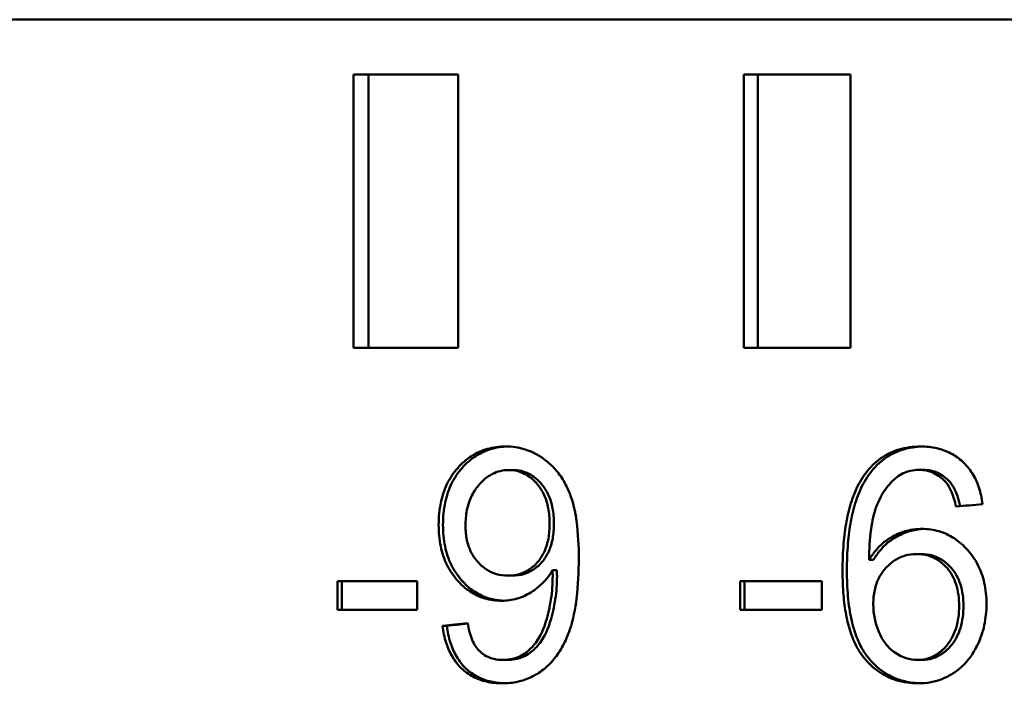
# Model space of a CAD drawing. Header units: millimetres. Extents: x 0 to 14369, y -869 to 2970.
# Tile 37 of 256: x 1075 to 1093, y 663 to 676. Entities that reach past the tile are written whole.
import ezdxf

# ---------------------------------------------------------------- set-up
doc = ezdxf.new("R2010")
doc.units = ezdxf.units.MM
doc.header["$LTSCALE"] = 10
doc.layers.add('Sichtbar (ISO)', color=7, linetype='Continuous', lineweight=50)

msp = doc.modelspace()

# ---------------------------------------------------------------- linework, layer by layer
at = {"layer": 'Sichtbar (ISO)'}
for p, q in [((1025.975, 675.571), (1135.567, 675.571)), ((1082.772, 674.571), (1080.861, 674.571)), ((1080.861, 674.571), (1080.861, 669.571)), ((1081.136, 669.571), (1081.136, 674.571)), ((1082.772, 669.571), (1082.772, 674.571)), ((1089.946, 674.571), (1087.993, 674.571)), ((1087.993, 674.571), (1087.993, 669.571)), ((1088.252, 669.571), (1088.252, 674.571)), ((1089.946, 669.571), (1089.946, 674.571)), ((1080.861, 669.571), (1082.772, 669.571)), ((1087.993, 669.571), (1089.946, 669.571)), ((1083.698, 667.337), (1083.777, 667.337)), ((1091.196, 667.34), (1091.275, 667.34)), ((1090.284, 665.697), (1090.363, 665.697)), ((1091.232, 665.801), (1091.153, 665.801)), ((1084.498, 665.506), (1084.577, 665.506)), ((1082.023, 665.307), (1080.566, 665.307)), ((1080.566, 665.307), (1080.566, 664.783)), ((1080.645, 664.783), (1080.645, 665.307)), ((1082.023, 664.783), (1082.023, 665.307)), ((1083.684, 665.408), (1083.764, 665.408)), ((1087.926, 665.307), (1087.926, 664.783)), ((1089.418, 665.307), (1087.926, 665.307)), ((1088.005, 664.783), (1088.005, 665.307)), ((1089.418, 664.783), (1089.418, 665.307)), ((1080.566, 664.783), (1082.023, 664.783)), ((1087.926, 664.783), (1089.418, 664.783)), ((1082.489, 664.491), (1082.568, 664.491)), ((1083.592, 663.866), (1083.671, 663.866)), ((1091.172, 663.866), (1091.251, 663.866))]:
    msp.add_line(p, q, dxfattribs=at)
for centre, major_axis, ratio, start_param, end_param in [((1090.52, 662.919), (1.017, 4.291), 0.232615, 5.829087, 6.120732), ((1090.599, 662.919), (1.017, 4.291), 0.232622, 5.832183, 6.120735), ((1083.882, 666.123), (-0.093, 2.077), 0.312831, 3.594981, 3.986145), ((1083.961, 666.123), (-0.093, 2.077), 0.312831, 3.594982, 3.986145), ((1092.905, 665.272), (-2.486, -0.777), 0.699788, 6.067815, 6.356431), ((1093.905, 676.812), (2.888, 12.929), 0.228395, 3.052593, 3.192559)]:
    msp.add_ellipse(centre, major_axis=major_axis, ratio=ratio, start_param=start_param, end_param=end_param, dxfattribs=at)
for points, knots in [([(1082.765, 667.374), (1082.843, 667.462), (1082.928, 667.535), (1083.019, 667.593), (1083.109, 667.651), (1083.204, 667.694), (1083.307, 667.723), (1083.411, 667.753), (1083.521, 667.768), (1083.639, 667.768)], [0, 0, 0, 0, 0.333333, 0.333333, 0.333333, 0.666667, 0.666667, 0.666667, 1, 1, 1, 1]), ([(1082.844, 667.374), (1082.922, 667.462), (1083.007, 667.535), (1083.098, 667.593), (1083.188, 667.651), (1083.283, 667.694), (1083.386, 667.723), (1083.478, 667.749), (1083.575, 667.764), (1083.678, 667.767)], [0, 0, 0, 0, 0.3333333, 0.3333333, 0.3333333, 0.6666667, 0.6666667, 0.6666667, 0.9616728, 0.9616728, 0.9616728, 0.9616728]), ([(1083.639, 667.768), (1083.762, 667.768), (1083.883, 667.75), (1084.119, 667.674), (1084.23, 667.617), (1084.333, 667.544)], [0.000001, 0.000001, 0.000001, 0.000001, 0.02009548, 0.02009548, 0.04015758, 0.04015758, 0.04015758, 0.04015758]), ([(1090.224, 667.282), (1090.307, 667.39), (1090.399, 667.48), (1090.5, 667.552), (1090.601, 667.623), (1090.711, 667.677), (1090.831, 667.713), (1090.952, 667.749), (1091.084, 667.768), (1091.226, 667.768)], [0, 0, 0, 0, 0.333333, 0.333333, 0.333333, 0.666667, 0.666667, 0.666667, 1, 1, 1, 1]), ([(1090.303, 667.282), (1090.386, 667.39), (1090.478, 667.48), (1090.579, 667.552), (1090.68, 667.623), (1090.79, 667.677), (1090.911, 667.713), (1091.02, 667.746), (1091.138, 667.764), (1091.265, 667.767)], [0, 0, 0, 0, 0.3333333, 0.3333333, 0.3333333, 0.6666667, 0.6666667, 0.6666667, 0.9682731, 0.9682731, 0.9682731, 0.9682731]), ([(1091.226, 667.768), (1091.332, 667.768), (1091.43, 667.757), (1091.522, 667.736), (1091.614, 667.714), (1091.7, 667.683), (1091.779, 667.641), (1091.857, 667.599), (1091.93, 667.548), (1091.996, 667.487)], [0, 0, 0, 0, 0.3333333, 0.3333333, 0.3333333, 0.6666667, 0.6666667, 0.6666667, 1, 1, 1, 1]), ([(1084.333, 667.544), (1084.402, 667.495), (1084.466, 667.44), (1084.524, 667.377), (1084.583, 667.314), (1084.636, 667.245), (1084.684, 667.167), (1084.732, 667.089), (1084.775, 667.003), (1084.813, 666.909)], [0, 0, 0, 0, 0.333333, 0.333333, 0.333333, 0.666667, 0.666667, 0.666667, 1, 1, 1, 1]), ([(1091.996, 667.487), (1092.062, 667.425), (1092.12, 667.356), (1092.169, 667.278), (1092.219, 667.201), (1092.259, 667.115), (1092.291, 667.02), (1092.323, 666.926), (1092.345, 666.823), (1092.359, 666.712)], [0, 0, 0, 0, 0.3333333, 0.3333333, 0.3333333, 0.6666667, 0.6666667, 0.6666667, 1, 1, 1, 1]), ([(1082.417, 666.336), (1082.417, 666.482), (1082.431, 666.618), (1082.457, 666.743), (1082.483, 666.869), (1082.522, 666.984), (1082.573, 667.089), (1082.625, 667.194), (1082.689, 667.289), (1082.765, 667.374)], [0, 0, 0, 0, 0.3333333, 0.3333333, 0.3333333, 0.6666667, 0.6666667, 0.6666667, 1, 1, 1, 1]), ([(1082.496, 666.336), (1082.496, 666.482), (1082.51, 666.618), (1082.536, 666.743), (1082.562, 666.869), (1082.601, 666.984), (1082.653, 667.089), (1082.704, 667.194), (1082.768, 667.289), (1082.844, 667.374)], [0, 0, 0, 0, 0.3333333, 0.3333333, 0.3333333, 0.6666667, 0.6666667, 0.6666667, 1, 1, 1, 1]), ([(1083.698, 667.337), (1083.646, 667.337), (1083.594, 667.331), (1083.494, 667.307), (1083.446, 667.289), (1083.301, 667.216), (1083.216, 667.141), (1083.143, 667.054)], [0.000001, 0.000001, 0.000001, 0.000001, 0.00848454, 0.00848454, 0.0168138, 0.0168138, 0.03461822, 0.03461822, 0.03461822, 0.03461822]), ([(1084.223, 667.073), (1084.188, 667.115), (1084.15, 667.154), (1084.069, 667.221), (1084.027, 667.248), (1083.938, 667.293), (1083.892, 667.309), (1083.797, 667.332), (1083.747, 667.337), (1083.698, 667.337)], [0.000001, 0.000001, 0.000001, 0.000001, 0.00853053, 0.00853053, 0.01659696, 0.01659696, 0.02447282, 0.02447282, 0.03257589, 0.03257589, 0.03257589, 0.03257589]), ([(1084.303, 667.073), (1084.267, 667.115), (1084.229, 667.154), (1084.148, 667.221), (1084.106, 667.248), (1084.017, 667.293), (1083.971, 667.309), (1083.876, 667.332), (1083.826, 667.337), (1083.777, 667.337)], [0.000001, 0.000001, 0.000001, 0.000001, 0.00853053, 0.00853053, 0.01659696, 0.01659696, 0.02447282, 0.02447282, 0.03257589, 0.03257589, 0.03257589, 0.03257589]), ([(1089.799, 665.495), (1089.799, 665.585), (1089.801, 665.672), (1089.804, 665.754), (1089.807, 665.836), (1089.812, 665.914), (1089.818, 665.988), (1089.824, 666.062), (1089.832, 666.133), (1089.841, 666.202), (1089.85, 666.27), (1089.86, 666.336), (1089.872, 666.401), (1089.884, 666.466), (1089.898, 666.529), (1089.914, 666.591), (1089.929, 666.653), (1089.947, 666.715), (1089.967, 666.776), (1089.987, 666.836), (1090.01, 666.896), (1090.035, 666.954), (1090.06, 667.012), (1090.088, 667.069), (1090.12, 667.124), (1090.151, 667.179), (1090.186, 667.232), (1090.224, 667.282)], [0, 0, 0, 0, 0.111111, 0.111111, 0.111111, 0.222222, 0.222222, 0.222222, 0.333333, 0.333333, 0.333333, 0.444444, 0.444444, 0.444444, 0.555556, 0.555556, 0.555556, 0.666667, 0.666667, 0.666667, 0.777778, 0.777778, 0.777778, 0.888889, 0.888889, 0.888889, 1, 1, 1, 1]), ([(1089.878, 665.495), (1089.878, 665.585), (1089.88, 665.672), (1089.883, 665.754), (1089.887, 665.836), (1089.891, 665.914), (1089.897, 665.988), (1089.904, 666.062), (1089.911, 666.133), (1089.92, 666.202), (1089.929, 666.27), (1089.94, 666.336), (1089.952, 666.401), (1089.964, 666.466), (1089.977, 666.529), (1089.993, 666.591), (1090.008, 666.653), (1090.026, 666.715), (1090.046, 666.776), (1090.066, 666.836), (1090.089, 666.896), (1090.114, 666.954), (1090.139, 667.012), (1090.168, 667.069), (1090.199, 667.124), (1090.231, 667.179), (1090.265, 667.232), (1090.303, 667.282)], [0, 0, 0, 0, 0.111111, 0.111111, 0.111111, 0.222222, 0.222222, 0.222222, 0.333333, 0.333333, 0.333333, 0.444444, 0.444444, 0.444444, 0.555556, 0.555556, 0.555556, 0.666667, 0.666667, 0.666667, 0.777778, 0.777778, 0.777778, 0.888889, 0.888889, 0.888889, 1, 1, 1, 1]), ([(1091.196, 667.34), (1091.143, 667.34), (1091.093, 667.335), (1091.045, 667.324), (1090.997, 667.314), (1090.952, 667.299), (1090.909, 667.278), (1090.866, 667.258), (1090.825, 667.232), (1090.786, 667.201)], [0, 0, 0, 0, 0.3333333, 0.3333333, 0.3333333, 0.6666667, 0.6666667, 0.6666667, 1, 1, 1, 1]), ([(1091.684, 667.116), (1091.652, 667.152), (1091.618, 667.185), (1091.543, 667.241), (1091.504, 667.265), (1091.422, 667.303), (1091.379, 667.317), (1091.289, 667.335), (1091.243, 667.34), (1091.196, 667.34)], [0.000001, 0.000001, 0.000001, 0.000001, 0.00745007, 0.00745007, 0.0146107, 0.0146107, 0.02177164, 0.02177164, 0.02923862, 0.02923862, 0.02923862, 0.02923862]), ([(1091.764, 667.116), (1091.732, 667.152), (1091.697, 667.185), (1091.622, 667.241), (1091.584, 667.265), (1091.501, 667.303), (1091.459, 667.317), (1091.369, 667.335), (1091.322, 667.34), (1091.275, 667.34)], [0.000001, 0.000001, 0.000001, 0.000001, 0.00745009, 0.00745009, 0.01461074, 0.01461074, 0.02177171, 0.02177171, 0.02923872, 0.02923872, 0.02923872, 0.02923872]), ([(1090.786, 667.201), (1090.706, 667.138), (1090.637, 667.063), (1090.513, 666.886), (1090.462, 666.784), (1090.422, 666.678)], [0.000001, 0.000001, 0.000001, 0.000001, 0.01590398, 0.01590398, 0.03313554, 0.03313554, 0.03313554, 0.03313554]), ([(1083.143, 667.054), (1083.091, 666.991), (1083.047, 666.922), (1083.012, 666.846), (1082.977, 666.771), (1082.951, 666.69), (1082.933, 666.602), (1082.916, 666.514), (1082.907, 666.419), (1082.907, 666.319)], [0, 0, 0, 0, 0.333333, 0.333333, 0.333333, 0.666667, 0.666667, 0.666667, 1, 1, 1, 1]), ([(1084.445, 666.362), (1084.445, 666.46), (1084.437, 666.552), (1084.421, 666.638), (1084.404, 666.724), (1084.379, 666.805), (1084.346, 666.877), (1084.313, 666.95), (1084.272, 667.015), (1084.223, 667.073)], [0, 0, 0, 0, 0.333333, 0.333333, 0.333333, 0.666667, 0.666667, 0.666667, 1, 1, 1, 1]), ([(1084.524, 666.362), (1084.524, 666.46), (1084.516, 666.552), (1084.5, 666.638), (1084.483, 666.724), (1084.458, 666.805), (1084.425, 666.877), (1084.392, 666.95), (1084.351, 667.015), (1084.303, 667.073)], [0, 0, 0, 0, 0.333333, 0.333333, 0.333333, 0.666667, 0.666667, 0.666667, 1, 1, 1, 1]), ([(1084.813, 666.909), (1084.875, 666.751), (1084.913, 666.572), (1084.968, 666.18), (1084.978, 665.942), (1084.978, 665.717)], [0.000001, 0.000001, 0.000001, 0.000001, 0.02571329, 0.02571329, 0.0595664, 0.0595664, 0.0595664, 0.0595664]), ([(1090.422, 666.678), (1090.371, 666.546), (1090.34, 666.399), (1090.295, 666.076), (1090.285, 665.881), (1090.284, 665.697)], [0.000001, 0.000001, 0.000001, 0.000001, 0.02130455, 0.02130455, 0.04904989, 0.04904989, 0.04904989, 0.04904989]), ([(1082.751, 665.33), (1082.678, 665.413), (1082.617, 665.506), (1082.567, 665.608), (1082.518, 665.71), (1082.48, 665.822), (1082.455, 665.943), (1082.43, 666.065), (1082.417, 666.196), (1082.417, 666.336)], [0, 0, 0, 0, 0.333333, 0.333333, 0.333333, 0.666667, 0.666667, 0.666667, 1, 1, 1, 1]), ([(1082.83, 665.33), (1082.757, 665.413), (1082.696, 665.506), (1082.646, 665.608), (1082.597, 665.71), (1082.559, 665.822), (1082.534, 665.943), (1082.509, 666.064), (1082.496, 666.195), (1082.496, 666.336)], [0, 0, 0, 0, 0.333333, 0.333333, 0.333333, 0.666667, 0.666667, 0.666667, 1, 1, 1, 1]), ([(1082.907, 666.319), (1082.907, 666.227), (1082.916, 666.142), (1082.932, 666.063), (1082.949, 665.984), (1082.974, 665.91), (1083.007, 665.843), (1083.04, 665.776), (1083.081, 665.715), (1083.13, 665.659)], [0, 0, 0, 0, 0.3333333, 0.3333333, 0.3333333, 0.6666667, 0.6666667, 0.6666667, 1, 1, 1, 1]), ([(1084.229, 665.659), (1084.277, 665.715), (1084.317, 665.778), (1084.35, 665.85), (1084.382, 665.922), (1084.406, 666.002), (1084.422, 666.088), (1084.438, 666.174), (1084.445, 666.265), (1084.445, 666.362)], [0, 0, 0, 0, 0.333333, 0.333333, 0.333333, 0.666667, 0.666667, 0.666667, 1, 1, 1, 1]), ([(1084.309, 665.659), (1084.356, 665.715), (1084.396, 665.778), (1084.429, 665.85), (1084.461, 665.922), (1084.485, 666.002), (1084.501, 666.088), (1084.517, 666.174), (1084.524, 666.265), (1084.524, 666.362)], [0, 0, 0, 0, 0.333333, 0.333333, 0.333333, 0.666667, 0.666667, 0.666667, 1, 1, 1, 1]), ([(1090.715, 666.123), (1090.798, 666.168), (1090.885, 666.203), (1091.066, 666.25), (1091.158, 666.261), (1091.251, 666.261)], [0.000001, 0.000001, 0.000001, 0.000001, 0.01492221, 0.01492221, 0.02976783, 0.02976783, 0.02976783, 0.02976783]), ([(1090.794, 666.123), (1090.877, 666.168), (1090.964, 666.203), (1091.133, 666.246), (1091.211, 666.258), (1091.291, 666.26)], [0.000001, 0.000001, 0.000001, 0.000001, 0.01492226, 0.01492226, 0.02768951, 0.02768951, 0.02768951, 0.02768951]), ([(1091.251, 666.261), (1091.36, 666.261), (1091.463, 666.246), (1091.56, 666.218), (1091.658, 666.19), (1091.749, 666.148), (1091.836, 666.091), (1091.923, 666.034), (1092.006, 665.963), (1092.084, 665.876)], [0, 0, 0, 0, 0.3333333, 0.3333333, 0.3333333, 0.6666667, 0.6666667, 0.6666667, 1, 1, 1, 1]), ([(1090.284, 665.697), (1090.324, 665.762), (1090.367, 665.821), (1090.412, 665.874), (1090.457, 665.927), (1090.505, 665.974), (1090.556, 666.016), (1090.607, 666.057), (1090.66, 666.093), (1090.715, 666.123)], [0, 0, 0, 0, 0.333333, 0.333333, 0.333333, 0.666667, 0.666667, 0.666667, 1, 1, 1, 1]), ([(1090.363, 665.697), (1090.403, 665.762), (1090.446, 665.821), (1090.491, 665.874), (1090.537, 665.927), (1090.585, 665.974), (1090.635, 666.016), (1090.686, 666.057), (1090.739, 666.093), (1090.794, 666.123)], [0, 0, 0, 0, 0.333333, 0.333333, 0.333333, 0.666667, 0.666667, 0.666667, 1, 1, 1, 1]), ([(1092.084, 665.876), (1092.159, 665.793), (1092.222, 665.701), (1092.273, 665.601), (1092.325, 665.5), (1092.364, 665.391), (1092.39, 665.273), (1092.416, 665.154), (1092.43, 665.025), (1092.43, 664.887)], [0, 0, 0, 0, 0.3333333, 0.3333333, 0.3333333, 0.6666667, 0.6666667, 0.6666667, 1, 1, 1, 1]), ([(1083.13, 665.659), (1083.179, 665.603), (1083.233, 665.557), (1083.291, 665.52), (1083.348, 665.483), (1083.409, 665.455), (1083.474, 665.436), (1083.54, 665.417), (1083.61, 665.408), (1083.684, 665.408)], [0, 0, 0, 0, 0.3333333, 0.3333333, 0.3333333, 0.6666667, 0.6666667, 0.6666667, 1, 1, 1, 1]), ([(1083.684, 665.408), (1083.758, 665.408), (1083.828, 665.417), (1083.892, 665.436), (1083.957, 665.455), (1084.017, 665.482), (1084.073, 665.52), (1084.129, 665.557), (1084.182, 665.603), (1084.229, 665.659)], [0, 0, 0, 0, 0.3333333, 0.3333333, 0.3333333, 0.6666667, 0.6666667, 0.6666667, 1, 1, 1, 1]), ([(1083.764, 665.408), (1083.837, 665.408), (1083.907, 665.417), (1083.971, 665.436), (1084.036, 665.455), (1084.096, 665.482), (1084.152, 665.52), (1084.208, 665.557), (1084.261, 665.603), (1084.309, 665.659)], [0, 0, 0, 0, 0.333333, 0.333333, 0.333333, 0.666667, 0.666667, 0.666667, 1, 1, 1, 1]), ([(1084.978, 665.717), (1084.978, 665.477), (1084.967, 665.228), (1084.913, 664.799), (1084.875, 664.602), (1084.814, 664.422)], [0.000001, 0.000001, 0.000001, 0.000001, 0.03602279, 0.03602279, 0.06479209, 0.06479209, 0.06479209, 0.06479209]), ([(1091.153, 665.801), (1091.079, 665.801), (1091.009, 665.792), (1090.943, 665.773), (1090.877, 665.754), (1090.815, 665.726), (1090.756, 665.689), (1090.697, 665.651), (1090.642, 665.604), (1090.59, 665.547)], [0, 0, 0, 0, 0.333333, 0.333333, 0.333333, 0.666667, 0.666667, 0.666667, 1, 1, 1, 1]), ([(1091.708, 665.547), (1091.658, 665.603), (1091.604, 665.651), (1091.547, 665.688), (1091.489, 665.726), (1091.428, 665.754), (1091.362, 665.773), (1091.297, 665.792), (1091.227, 665.801), (1091.153, 665.801)], [0, 0, 0, 0, 0.333333, 0.333333, 0.333333, 0.666667, 0.666667, 0.666667, 1, 1, 1, 1]), ([(1091.787, 665.547), (1091.737, 665.603), (1091.683, 665.651), (1091.626, 665.688), (1091.568, 665.726), (1091.507, 665.754), (1091.442, 665.773), (1091.376, 665.792), (1091.306, 665.801), (1091.232, 665.801)], [0, 0, 0, 0, 0.333333, 0.333333, 0.333333, 0.666667, 0.666667, 0.666667, 1, 1, 1, 1]), ([(1084.498, 665.506), (1084.468, 665.453), (1084.433, 665.403), (1084.394, 665.355), (1084.355, 665.307), (1084.312, 665.262), (1084.263, 665.219), (1084.215, 665.177), (1084.162, 665.138), (1084.104, 665.101)], [0, 0, 0, 0, 0.333333, 0.333333, 0.333333, 0.666667, 0.666667, 0.666667, 1, 1, 1, 1]), ([(1084.498, 665.506), (1084.498, 665.483), (1084.499, 665.463), (1084.5, 665.445), (1084.5, 665.437), (1084.5, 665.429), (1084.501, 665.422), (1084.501, 665.418), (1084.501, 665.415), (1084.501, 665.411), (1084.501, 665.41), (1084.501, 665.408), (1084.501, 665.407), (1084.501, 665.406), (1084.501, 665.405), (1084.501, 665.404), (1084.501, 665.404), (1084.501, 665.404), (1084.501, 665.403), (1084.501, 665.403), (1084.501, 665.403), (1084.501, 665.403), (1084.501, 665.403), (1084.501, 665.402), (1084.501, 665.402), (1084.501, 665.402), (1084.501, 665.402), (1084.501, 665.402), (1084.501, 665.402), (1084.501, 665.402), (1084.501, 665.402)], [0, 0, 0, 0, 0.5, 0.5, 0.5, 0.75, 0.75, 0.75, 0.875, 0.875, 0.875, 0.9375, 0.9375, 0.9375, 0.96875, 0.96875, 0.96875, 0.984375, 0.984375, 0.984375, 0.992188, 0.992188, 0.992188, 0.996094, 0.996094, 0.996094, 0.998047, 0.998047, 0.998047, 1, 1, 1, 1]), ([(1084.58, 665.402), (1084.58, 665.402), (1084.58, 665.402), (1084.58, 665.402), (1084.58, 665.425), (1084.577, 665.46), (1084.577, 665.506)], [0, 0, 0, 0, 0.001953, 0.001953, 0.001953, 1, 1, 1, 1]), ([(1089.799, 665.495), (1089.799, 665.414), (1089.801, 665.337), (1089.803, 665.264), (1089.806, 665.192), (1089.811, 665.123), (1089.816, 665.057), (1089.822, 664.991), (1089.828, 664.928), (1089.836, 664.868), (1089.844, 664.807), (1089.854, 664.748), (1089.864, 664.691), (1089.875, 664.634), (1089.887, 664.578), (1089.901, 664.523), (1089.915, 664.468), (1089.931, 664.413), (1089.949, 664.36), (1089.967, 664.306), (1089.987, 664.254), (1090.01, 664.202), (1090.033, 664.151), (1090.059, 664.101), (1090.088, 664.052), (1090.116, 664.004), (1090.148, 663.958), (1090.183, 663.915)], [0, 0, 0, 0, 0.1111111, 0.1111111, 0.1111111, 0.2222222, 0.2222222, 0.2222222, 0.3333333, 0.3333333, 0.3333333, 0.4444444, 0.4444444, 0.4444444, 0.5555556, 0.5555556, 0.5555556, 0.6666667, 0.6666667, 0.6666667, 0.7777778, 0.7777778, 0.7777778, 0.8888889, 0.8888889, 0.8888889, 1, 1, 1, 1]), ([(1090.262, 663.915), (1090.21, 663.98), (1090.166, 664.05), (1090.128, 664.122), (1090.09, 664.195), (1090.059, 664.271), (1090.033, 664.346), (1090.007, 664.422), (1089.986, 664.498), (1089.968, 664.574), (1089.95, 664.65), (1089.936, 664.726), (1089.925, 664.802), (1089.913, 664.878), (1089.904, 664.955), (1089.897, 665.031), (1089.891, 665.108), (1089.886, 665.184), (1089.883, 665.261), (1089.88, 665.339), (1089.878, 665.416), (1089.878, 665.495)], [0, 0, 0, 0, 0.1428571, 0.1428571, 0.1428571, 0.2857143, 0.2857143, 0.2857143, 0.4285714, 0.4285714, 0.4285714, 0.5714286, 0.5714286, 0.5714286, 0.7142857, 0.7142857, 0.7142857, 0.8571429, 0.8571429, 0.8571429, 1, 1, 1, 1]), ([(1090.59, 665.547), (1090.539, 665.492), (1090.497, 665.431), (1090.463, 665.363), (1090.429, 665.296), (1090.403, 665.222), (1090.386, 665.142), (1090.369, 665.062), (1090.36, 664.976), (1090.36, 664.884)], [0, 0, 0, 0, 0.3333333, 0.3333333, 0.3333333, 0.6666667, 0.6666667, 0.6666667, 1, 1, 1, 1]), ([(1091.928, 664.855), (1091.928, 664.988), (1091.913, 665.121), (1091.856, 665.303), (1091.833, 665.357), (1091.777, 665.458), (1091.745, 665.504), (1091.708, 665.547)], [0.000001, 0.000001, 0.000001, 0.000001, 0.01981805, 0.01981805, 0.0287456, 0.0287456, 0.03741081, 0.03741081, 0.03741081, 0.03741081]), ([(1092.008, 664.855), (1092.008, 664.988), (1091.993, 665.121), (1091.935, 665.303), (1091.912, 665.357), (1091.856, 665.458), (1091.824, 665.504), (1091.787, 665.547)], [0.000001, 0.000001, 0.000001, 0.000001, 0.01981766, 0.01981766, 0.02874543, 0.02874543, 0.03741084, 0.03741084, 0.03741084, 0.03741084]), ([(1083.568, 664.948), (1083.459, 664.948), (1083.357, 664.962), (1083.261, 664.99), (1083.165, 665.019), (1083.076, 665.06), (1082.991, 665.117), (1082.906, 665.173), (1082.826, 665.244), (1082.751, 665.33)], [0, 0, 0, 0, 0.333333, 0.333333, 0.333333, 0.666667, 0.666667, 0.666667, 1, 1, 1, 1]), ([(1083.606, 664.949), (1083.513, 664.952), (1083.424, 664.966), (1083.34, 664.99), (1083.244, 665.019), (1083.155, 665.06), (1083.07, 665.117), (1082.985, 665.173), (1082.905, 665.244), (1082.83, 665.33)], [0.041878, 0.041878, 0.041878, 0.041878, 0.3333333, 0.3333333, 0.3333333, 0.6666667, 0.6666667, 0.6666667, 1, 1, 1, 1]), ([(1084.501, 665.402), (1084.501, 665.329), (1084.498, 665.257), (1084.493, 665.186), (1084.488, 665.115), (1084.48, 665.045), (1084.469, 664.975), (1084.458, 664.905), (1084.445, 664.835), (1084.429, 664.766)], [0, 0, 0, 0, 0.333333, 0.333333, 0.333333, 0.666667, 0.666667, 0.666667, 1, 1, 1, 1]), ([(1084.508, 664.766), (1084.524, 664.835), (1084.538, 664.905), (1084.548, 664.975), (1084.559, 665.045), (1084.567, 665.115), (1084.572, 665.186), (1084.577, 665.257), (1084.58, 665.329), (1084.58, 665.402)], [0, 0, 0, 0, 0.333333, 0.333333, 0.333333, 0.666667, 0.666667, 0.666667, 1, 1, 1, 1]), ([(1084.104, 665.101), (1084.024, 665.05), (1083.939, 665.012), (1083.757, 664.96), (1083.663, 664.948), (1083.568, 664.948)], [0.000001, 0.000001, 0.000001, 0.000001, 0.01517329, 0.01517329, 0.03070401, 0.03070401, 0.03070401, 0.03070401]), ([(1091.705, 664.132), (1091.742, 664.177), (1091.775, 664.226), (1091.831, 664.332), (1091.855, 664.389), (1091.913, 664.579), (1091.928, 664.718), (1091.928, 664.855)], [0.000001, 0.000001, 0.000001, 0.000001, 0.0089916, 0.0089916, 0.01831778, 0.01831778, 0.03894919, 0.03894919, 0.03894919, 0.03894919]), ([(1091.784, 664.132), (1091.822, 664.177), (1091.854, 664.226), (1091.911, 664.332), (1091.934, 664.389), (1091.992, 664.579), (1092.008, 664.718), (1092.008, 664.855)], [0.000001, 0.000001, 0.000001, 0.000001, 0.00899099, 0.00899099, 0.01831648, 0.01831648, 0.03894921, 0.03894921, 0.03894921, 0.03894921]), ([(1092.43, 664.887), (1092.43, 664.757), (1092.417, 664.628), (1092.362, 664.377), (1092.321, 664.258), (1092.267, 664.144)], [0.000001, 0.000001, 0.000001, 0.000001, 0.01953637, 0.01953637, 0.03867927, 0.03867927, 0.03867927, 0.03867927]), ([(1082.835, 663.712), (1082.771, 663.774), (1082.715, 663.844), (1082.668, 663.922), (1082.621, 664), (1082.582, 664.087), (1082.552, 664.181), (1082.522, 664.276), (1082.501, 664.379), (1082.489, 664.491)], [0, 0, 0, 0, 0.333333, 0.333333, 0.333333, 0.666667, 0.666667, 0.666667, 1, 1, 1, 1]), ([(1082.914, 663.712), (1082.85, 663.774), (1082.794, 663.844), (1082.747, 663.922), (1082.7, 664), (1082.661, 664.086), (1082.631, 664.181), (1082.601, 664.276), (1082.58, 664.379), (1082.568, 664.491)], [0, 0, 0, 0, 0.333333, 0.333333, 0.333333, 0.666667, 0.666667, 0.666667, 1, 1, 1, 1]), ([(1082.947, 664.537), (1082.963, 664.434), (1082.989, 664.327), (1083.048, 664.191), (1083.068, 664.152), (1083.115, 664.082), (1083.14, 664.051), (1083.168, 664.024)], [0.000001, 0.000001, 0.000001, 0.000001, 0.01578645, 0.01578645, 0.02252718, 0.02252718, 0.02873134, 0.02873134, 0.02873134, 0.02873134]), ([(1084.814, 664.422), (1084.778, 664.314), (1084.736, 664.215), (1084.687, 664.125), (1084.639, 664.035), (1084.584, 663.953), (1084.525, 663.88), (1084.465, 663.808), (1084.4, 663.745), (1084.331, 663.69)], [0, 0, 0, 0, 0.333333, 0.333333, 0.333333, 0.666667, 0.666667, 0.666667, 1, 1, 1, 1]), ([(1083.977, 663.975), (1084.014, 663.999), (1084.048, 664.026), (1084.08, 664.056), (1084.113, 664.085), (1084.143, 664.117), (1084.171, 664.153), (1084.199, 664.188), (1084.225, 664.227), (1084.25, 664.269)], [0, 0, 0, 0, 0.333333, 0.333333, 0.333333, 0.666667, 0.666667, 0.666667, 1, 1, 1, 1]), ([(1084.057, 663.975), (1084.093, 663.999), (1084.127, 664.026), (1084.16, 664.056), (1084.192, 664.085), (1084.222, 664.117), (1084.25, 664.153), (1084.278, 664.188), (1084.305, 664.227), (1084.329, 664.269)], [0, 0, 0, 0, 0.333333, 0.333333, 0.333333, 0.666667, 0.666667, 0.666667, 1, 1, 1, 1]), ([(1090.465, 664.369), (1090.489, 664.314), (1090.517, 664.263), (1090.547, 664.216), (1090.577, 664.17), (1090.611, 664.129), (1090.647, 664.092), (1090.684, 664.055), (1090.724, 664.022), (1090.767, 663.993)], [0, 0, 0, 0, 0.333333, 0.333333, 0.333333, 0.666667, 0.666667, 0.666667, 1, 1, 1, 1]), ([(1091.172, 663.866), (1091.241, 663.866), (1091.307, 663.876), (1091.369, 663.895), (1091.431, 663.915), (1091.49, 663.944), (1091.546, 663.984), (1091.602, 664.023), (1091.655, 664.073), (1091.705, 664.132)], [0, 0, 0, 0, 0.3333333, 0.3333333, 0.3333333, 0.6666667, 0.6666667, 0.6666667, 1, 1, 1, 1]), ([(1091.251, 663.866), (1091.32, 663.866), (1091.386, 663.876), (1091.448, 663.895), (1091.51, 663.915), (1091.569, 663.944), (1091.625, 663.984), (1091.681, 664.023), (1091.734, 664.073), (1091.784, 664.132)], [0, 0, 0, 0, 0.3333333, 0.3333333, 0.3333333, 0.6666667, 0.6666667, 0.6666667, 1, 1, 1, 1]), ([(1092.267, 664.144), (1092.229, 664.066), (1092.187, 663.994), (1092.142, 663.93), (1092.096, 663.865), (1092.047, 663.808), (1091.994, 663.757), (1091.94, 663.705), (1091.883, 663.66), (1091.822, 663.621)], [0, 0, 0, 0, 0.3333333, 0.3333333, 0.3333333, 0.6666667, 0.6666667, 0.6666667, 1, 1, 1, 1]), ([(1083.168, 664.024), (1083.205, 663.989), (1083.245, 663.96), (1083.288, 663.936), (1083.332, 663.913), (1083.379, 663.895), (1083.43, 663.884), (1083.481, 663.872), (1083.534, 663.866), (1083.592, 663.866)], [0, 0, 0, 0, 0.333333, 0.333333, 0.333333, 0.666667, 0.666667, 0.666667, 1, 1, 1, 1]), ([(1083.592, 663.866), (1083.641, 663.866), (1083.688, 663.87), (1083.733, 663.878), (1083.778, 663.886), (1083.821, 663.898), (1083.862, 663.915), (1083.902, 663.931), (1083.941, 663.951), (1083.977, 663.975)], [0, 0, 0, 0, 0.333333, 0.333333, 0.333333, 0.666667, 0.666667, 0.666667, 1, 1, 1, 1]), ([(1083.671, 663.866), (1083.72, 663.866), (1083.767, 663.87), (1083.812, 663.878), (1083.857, 663.886), (1083.9, 663.898), (1083.941, 663.915), (1083.982, 663.931), (1084.02, 663.951), (1084.057, 663.975)], [0, 0, 0, 0, 0.333333, 0.333333, 0.333333, 0.666667, 0.666667, 0.666667, 1, 1, 1, 1]), ([(1091.18, 663.438), (1091.042, 663.438), (1090.913, 663.456), (1090.794, 663.492), (1090.676, 663.527), (1090.567, 663.58), (1090.465, 663.65), (1090.363, 663.72), (1090.269, 663.808), (1090.183, 663.915)], [0, 0, 0, 0, 0.3333333, 0.3333333, 0.3333333, 0.6666667, 0.6666667, 0.6666667, 1, 1, 1, 1]), ([(1091.219, 663.439), (1091.096, 663.442), (1090.981, 663.46), (1090.874, 663.492), (1090.755, 663.527), (1090.646, 663.58), (1090.544, 663.65), (1090.442, 663.72), (1090.348, 663.808), (1090.262, 663.915)], [0.0329882, 0.0329882, 0.0329882, 0.0329882, 0.3333333, 0.3333333, 0.3333333, 0.6666667, 0.6666667, 0.6666667, 1, 1, 1, 1]), ([(1083.581, 663.438), (1083.478, 663.438), (1083.382, 663.448), (1083.292, 663.469), (1083.203, 663.489), (1083.119, 663.52), (1083.043, 663.561), (1082.966, 663.602), (1082.897, 663.652), (1082.835, 663.712)], [0, 0, 0, 0, 0.333333, 0.333333, 0.333333, 0.666667, 0.666667, 0.666667, 1, 1, 1, 1]), ([(1083.62, 663.439), (1083.532, 663.441), (1083.449, 663.451), (1083.371, 663.469), (1083.282, 663.489), (1083.198, 663.52), (1083.122, 663.561), (1083.045, 663.602), (1082.976, 663.652), (1082.914, 663.712)], [0.043736, 0.043736, 0.043736, 0.043736, 0.3333333, 0.3333333, 0.3333333, 0.6666667, 0.6666667, 0.6666667, 1, 1, 1, 1]), ([(1084.331, 663.69), (1084.261, 663.635), (1084.187, 663.589), (1084.109, 663.552), (1084.03, 663.515), (1083.948, 663.486), (1083.86, 663.467), (1083.773, 663.448), (1083.679, 663.438), (1083.581, 663.438)], [0, 0, 0, 0, 0.333333, 0.333333, 0.333333, 0.666667, 0.666667, 0.666667, 1, 1, 1, 1]), ([(1091.822, 663.621), (1091.759, 663.581), (1091.694, 663.547), (1091.626, 663.52), (1091.558, 663.493), (1091.487, 663.473), (1091.413, 663.459), (1091.339, 663.445), (1091.261, 663.438), (1091.18, 663.438)], [0, 0, 0, 0, 0.333333, 0.333333, 0.333333, 0.666667, 0.666667, 0.666667, 1, 1, 1, 1])]:
    msp.add_open_spline(points, degree=3, knots=knots, dxfattribs=at)
for points in [[(1092.359, 666.712), (1092.196, 666.699), (1092.034, 666.685), (1091.871, 666.672)], [(1082.947, 664.537), (1082.794, 664.522), (1082.641, 664.506), (1082.489, 664.491)], [(1082.568, 664.491), (1082.695, 664.504), (1082.821, 664.517), (1082.948, 664.529)]]:
    msp.add_open_spline(points, degree=3, dxfattribs=at)

doc.saveas('drawing.dxf')
